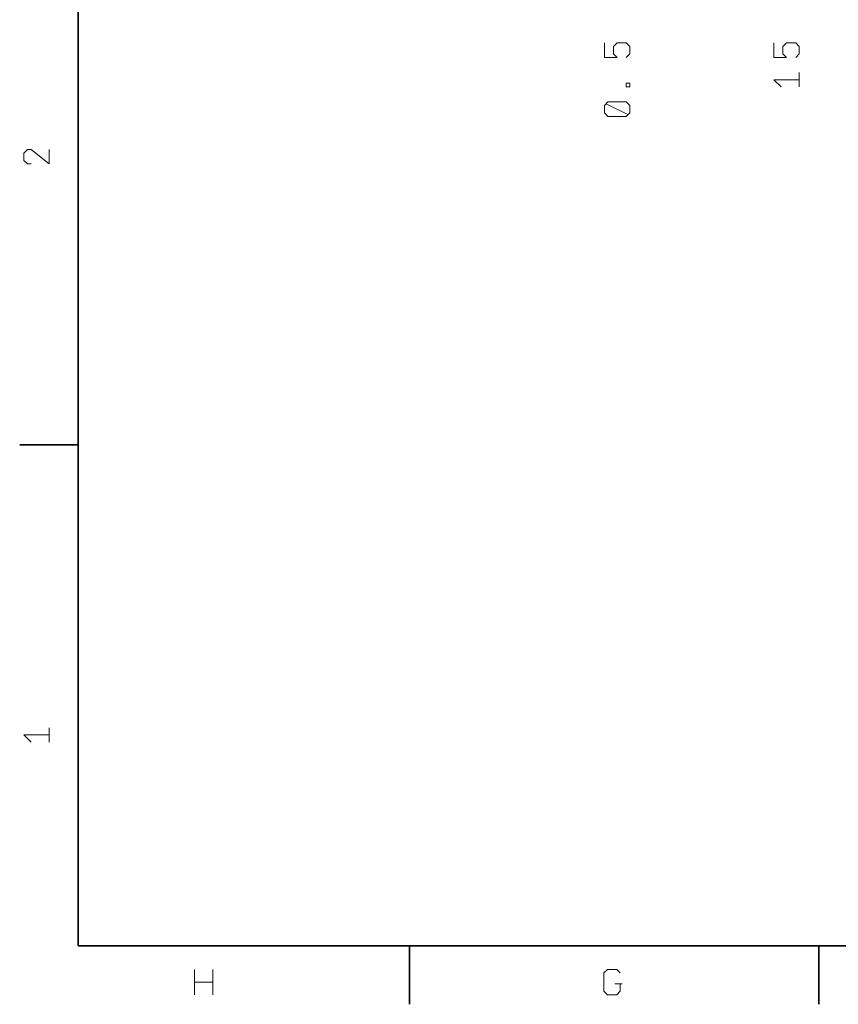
# Model space of a CAD drawing. Extents: x 0 to 420, y 0 to 297.
# Tile 1 of 10: x 2 to 108, y 2 to 129. Entities that reach past the tile are written whole.
import ezdxf

# ---------------------------------------------------------------- set-up
doc = ezdxf.new("R2010")
doc.units = 0

msp = doc.modelspace()

# ---------------------------------------------------------------- linework, layer by layer
at = {"color": 7, "lineweight": 35}
for p, q in [((10, 287), (10, 10)), ((10, 74.3), (2.5, 74.3)), ((10, 10), (410, 10)), ((52.5, 10), (52.5, 2.5)), ((105, 10), (105, 2.5))]:
    msp.add_line(p, q, dxfattribs=at)
at = {"color": 7, "lineweight": 13}
for points in [[(77.49, 125.86), (77.49, 123.99), (79.12, 123.99), (78.65, 124.46), (78.65, 125.39), (79.12, 125.86), (80.29, 125.86), (80.75, 125.39), (80.75, 124.46), (80.29, 123.99)], [(99.24, 125.86), (99.24, 123.99), (100.87, 123.99), (100.4, 124.46), (100.4, 125.39), (100.87, 125.86), (102.04, 125.86), (102.5, 125.39), (102.5, 124.46), (102.04, 123.99)], [(102.5, 122.08), (102.5, 120.21)], [(100.17, 120.21), (99.24, 121.15), (100.87, 121.15), (102.5, 121.15)], [(80.52, 116.67), (77.72, 118.07)], [(6.28, 112.19), (6.28, 110.33), (3.95, 112.19), (3.48, 112.19), (3.02, 111.73), (3.02, 110.79), (3.48, 110.33), (3.95, 110.33)], [(6.28, 37.99), (6.28, 36.13)], [(3.95, 36.13), (3.02, 37.06), (4.65, 37.06), (6.28, 37.06)], [(24.94, 3.72), (24.94, 5.35), (24.94, 6.98)], [(27.28, 3.72), (27.28, 5.35), (27.28, 6.98)], [(79.54, 5.12), (79.54, 4.18), (79.08, 3.72), (77.91, 3.72), (77.44, 4.18), (77.44, 6.52), (77.91, 6.98), (79.08, 6.98), (79.54, 6.52)], [(24.94, 5.35), (27.28, 5.35)], [(79.78, 5.12), (78.84, 5.12)]]:
    msp.add_lwpolyline(points, dxfattribs=at)
for points in [[(80.75, 120.68), (80.75, 120.21), (80.29, 120.21), (80.29, 120.68)], [(77.49, 117.83), (77.49, 116.9), (77.95, 116.43), (80.29, 116.43), (80.75, 116.9), (80.75, 117.83), (80.29, 118.3), (77.95, 118.3)]]:
    msp.add_lwpolyline(points, close=True, dxfattribs=at)

doc.saveas('drawing.dxf')
